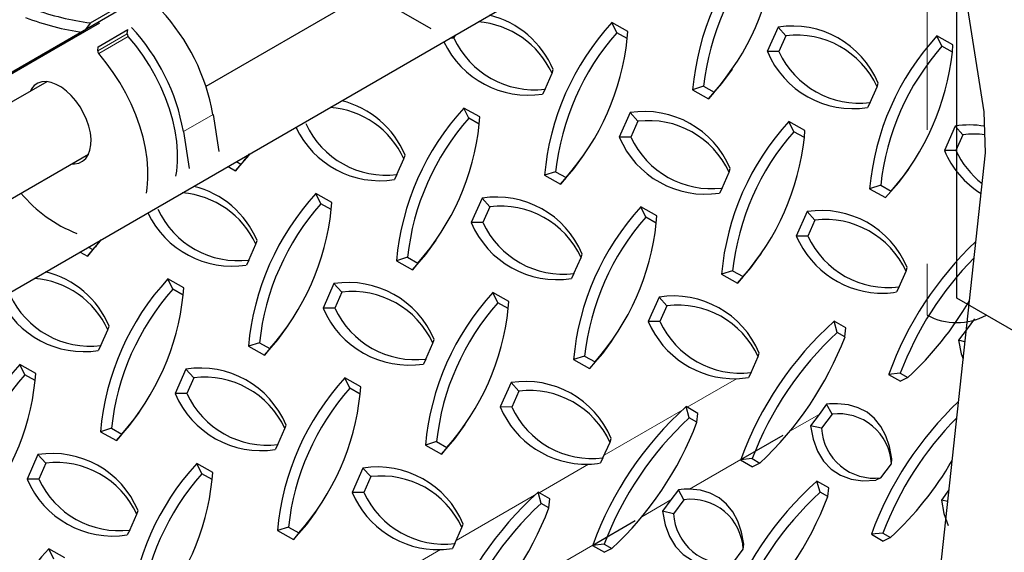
# Model space of a CAD drawing. Extents: x 0 to 17, y 0 to 11.
# Tile 23 of 81: x 8.038 to 8.773, y 9.024 to 9.421. Entities that reach past the tile are written whole.
import ezdxf

# ---------------------------------------------------------------- set-up
doc = ezdxf.new("R2010")
doc.units = 0
doc.header["$LTSCALE"] = 0.5
doc.header["$MEASUREMENT"] = 0
doc.linetypes.add('PHANTOM', pattern=[0.5, 0.25, -0.05, 0.05, -0.05, 0.05, -0.05])
doc.layers.get('0').update_dxf_attribs({"linetype": 'CONTINUOUS'})
doc.layers.add('BUMPER-LAMINATED', color=7, linetype='CONTINUOUS')

msp = doc.modelspace()

# ---------------------------------------------------------------- linework, layer by layer
at = {"color": 7, "linetype": 'Continuous', "lineweight": 25}
for p, q in [((8.17719, 9.37183), (8.53145, 9.57633)), ((8.09097, 9.41914), (8.12712, 9.44001)), ((8.34512, 9.41469), (8.29828, 9.44173)), ((8.09761, 9.4189), (8.06538, 9.40029)), ((8.09097, 9.41914), (8.08551, 9.41191)), ((8.09664, 9.40132), (8.11873, 9.41408)), ((8.11844, 9.41101), (8.11873, 9.41408)), ((8.49206, 9.41268), (8.4801, 9.41936)), ((8.48383, 9.41172), (8.4801, 9.41936)), ((8.60416, 9.41592), (8.59611, 9.39769)), ((8.61001, 9.4095), (8.60416, 9.41592)), ((8.08551, 9.41191), (8.02105, 9.3747)), ((8.36218, 9.40769), (8.35937, 9.4077)), ((8.36315, 9.40989), (8.36218, 9.40769)), ((8.49161, 9.40737), (8.48383, 9.41172)), ((8.49161, 9.40737), (8.49206, 9.41268)), ((8.61001, 9.4095), (8.60478, 9.39765)), ((8.73466, 9.40264), (8.72271, 9.40932)), ((8.72644, 9.40168), (8.72271, 9.40932)), ((8.09634, 9.39825), (8.09664, 9.40132)), ((8.73421, 9.39733), (8.72644, 9.40168)), ((8.73421, 9.39733), (8.73466, 9.40264)), ((8.60478, 9.39765), (8.59611, 9.39769)), ((8.43542, 9.38154), (8.43629, 9.3842)), ((8.56875, 9.38286), (8.57001, 9.38468)), ((8.43019, 9.36969), (8.43542, 9.38154)), ((8.05832, 9.37523), (7.70406, 9.17072)), ((8.43019, 9.36969), (8.42825, 9.36597)), ((8.54858, 9.37183), (8.54033, 9.36922)), ((8.54033, 9.36922), (8.55228, 9.36254)), ((8.54858, 9.37183), (8.55635, 9.36749)), ((8.67279, 9.35965), (8.67802, 9.3715)), ((8.67802, 9.3715), (8.67889, 9.37416)), ((8.55635, 9.36749), (8.55228, 9.36254)), ((8.38157, 9.3489), (8.36962, 9.35558)), ((8.37335, 9.34793), (8.36962, 9.35558)), ((8.67279, 9.35965), (8.67085, 9.35593)), ((8.1824, 9.35078), (8.18672, 9.32325)), ((8.38112, 9.34359), (8.37335, 9.34793)), ((8.38112, 9.34359), (8.38157, 9.3489)), ((8.49367, 9.35214), (8.48563, 9.33391)), ((8.49953, 9.34572), (8.49367, 9.35214)), ((8.49953, 9.34572), (8.4943, 9.33387)), ((8.62418, 9.33886), (8.61222, 9.34554)), ((8.61595, 9.33789), (8.61222, 9.34554)), ((8.73627, 9.3421), (8.72823, 9.32387)), ((8.74213, 9.33568), (8.73627, 9.3421)), ((8.1603, 9.33802), (8.16463, 9.3105)), ((8.4943, 9.33387), (8.48563, 9.33391)), ((8.62373, 9.33355), (8.61595, 9.33789)), ((8.62373, 9.33355), (8.62418, 9.33886)), ((8.74213, 9.33568), (8.7369, 9.32383)), ((7.73525, 9.1167), (8.08951, 9.32121)), ((8.32493, 9.31776), (8.3258, 9.32042)), ((8.45827, 9.31908), (8.45952, 9.3209)), ((8.7369, 9.32383), (8.72823, 9.32387)), ((8.19361, 9.31192), (8.19919, 9.3088)), ((8.20327, 9.31374), (8.19919, 9.3088)), ((8.19996, 9.31559), (8.20327, 9.31374)), ((8.31971, 9.30591), (8.32493, 9.31776)), ((8.70087, 9.30904), (8.70213, 9.31086)), ((8.31971, 9.30591), (8.31776, 9.30219)), ((8.43809, 9.30805), (8.42984, 9.30544)), ((8.42984, 9.30544), (8.4418, 9.29876)), ((8.43809, 9.30805), (8.44587, 9.3037)), ((8.44587, 9.3037), (8.4418, 9.29876)), ((8.56231, 9.29587), (8.56754, 9.30772)), ((8.56754, 9.30772), (8.56841, 9.31038)), ((8.56231, 9.29587), (8.56037, 9.29215)), ((8.6807, 9.29801), (8.67244, 9.2954)), ((8.6807, 9.29801), (8.68847, 9.29366)), ((8.27109, 9.28512), (8.25913, 9.2918)), ((8.26286, 9.28415), (8.25913, 9.2918)), ((8.67244, 9.2954), (8.6844, 9.28872)), ((8.68847, 9.29366), (8.6844, 9.28872)), ((8.27064, 9.27981), (8.26286, 9.28415)), ((8.27064, 9.27981), (8.27109, 9.28512)), ((8.38318, 9.28836), (8.37514, 9.27013)), ((8.38904, 9.28194), (8.38318, 9.28836)), ((8.38904, 9.28194), (8.38381, 9.27009)), ((8.51369, 9.27508), (8.50174, 9.28176)), ((8.50546, 9.27411), (8.50174, 9.28176)), ((8.51324, 9.26977), (8.50546, 9.27411)), ((8.51324, 9.26977), (8.51369, 9.27508)), ((8.62579, 9.27832), (8.61775, 9.26009)), ((8.63165, 9.2719), (8.62579, 9.27832)), ((8.38381, 9.27009), (8.37514, 9.27013)), ((8.63165, 9.2719), (8.62642, 9.26005)), ((8.62642, 9.26005), (8.61775, 9.26009)), ((8.08953, 9.25178), (8.09278, 9.24996)), ((8.20922, 9.24212), (8.21445, 9.25398)), ((8.21445, 9.25398), (8.21532, 9.25664)), ((8.34778, 9.25529), (8.34904, 9.25711)), ((8.08318, 9.24811), (8.08871, 9.24502)), ((8.09278, 9.24996), (8.08871, 9.24502)), ((8.45705, 9.24394), (8.45792, 9.2466)), ((8.59038, 9.24525), (8.59164, 9.24707)), ((8.20922, 9.24212), (8.20728, 9.23841)), ((8.32761, 9.24427), (8.31935, 9.24166)), ((8.31935, 9.24166), (8.33131, 9.23498)), ((8.32761, 9.24427), (8.33538, 9.23992)), ((8.33538, 9.23992), (8.33131, 9.23498)), ((8.45182, 9.23209), (8.45705, 9.24394)), ((8.45182, 9.23209), (8.44988, 9.22837)), ((8.57021, 9.23423), (8.56196, 9.23162)), ((8.56196, 9.23162), (8.57392, 9.22494)), ((8.57021, 9.23423), (8.57799, 9.22988)), ((8.57799, 9.22988), (8.57392, 9.22494)), ((8.69443, 9.22205), (8.69966, 9.2339)), ((8.69966, 9.2339), (8.70053, 9.23656)), ((8.1606, 9.22134), (8.14865, 9.22802)), ((8.15238, 9.22037), (8.14865, 9.22802)), ((8.2727, 9.22458), (8.26466, 9.20635)), ((8.27856, 9.21816), (8.2727, 9.22458)), ((8.16015, 9.21603), (8.15238, 9.22037)), ((8.16015, 9.21603), (8.1606, 9.22134)), ((8.27856, 9.21816), (8.27333, 9.2063)), ((8.40321, 9.2113), (8.39125, 9.21798)), ((8.39498, 9.21033), (8.39125, 9.21798)), ((8.69443, 9.22205), (8.69248, 9.21833)), ((8.40276, 9.20599), (8.39498, 9.21033)), ((8.40276, 9.20599), (8.40321, 9.2113)), ((8.5153, 9.21454), (8.50726, 9.19631)), ((8.52116, 9.20812), (8.5153, 9.21454)), ((8.52116, 9.20812), (8.51593, 9.19627)), ((8.27333, 9.2063), (8.26466, 9.20635)), ((8.23729, 9.19151), (8.23855, 9.19333)), ((8.51593, 9.19627), (8.50726, 9.19631)), ((8.64833, 9.18821), (8.64598, 9.19656)), ((8.65481, 9.19154), (8.64598, 9.19656)), ((8.75081, 9.19835), (8.74516, 9.19075)), ((8.09873, 9.17834), (8.10396, 9.1902)), ((8.10396, 9.1902), (8.10483, 9.19286)), ((8.65407, 9.18494), (8.64833, 9.18821)), ((8.65407, 9.18494), (8.65481, 9.19154)), ((8.74516, 9.19075), (8.73889, 9.1823)), ((8.09873, 9.17834), (8.09679, 9.17463)), ((8.21712, 9.18048), (8.20887, 9.17788)), ((8.21712, 9.18048), (8.2249, 9.17614)), ((8.34134, 9.1683), (8.34657, 9.18016)), ((8.34657, 9.18016), (8.34744, 9.18282)), ((8.4799, 9.18147), (8.48116, 9.18329)), ((8.74361, 9.18125), (8.73889, 9.1823)), ((8.20887, 9.17788), (8.22083, 9.1712)), ((8.2249, 9.17614), (8.22083, 9.1712)), ((8.58917, 9.17012), (8.59004, 9.17278)), ((8.05012, 9.15755), (8.03816, 9.16424)), ((8.04189, 9.15659), (8.03816, 9.16424)), ((8.34134, 9.1683), (8.33939, 9.16459)), ((8.45973, 9.17044), (8.45147, 9.16784)), ((8.45147, 9.16784), (8.46343, 9.16116)), ((8.45973, 9.17044), (8.4675, 9.1661)), ((8.4675, 9.1661), (8.46343, 9.16116)), ((8.58394, 9.15826), (8.58917, 9.17012)), ((8.04967, 9.15224), (8.04189, 9.15659)), ((8.04967, 9.15224), (8.05012, 9.15755)), ((8.16221, 9.16079), (8.15417, 9.14257)), ((8.16807, 9.15438), (8.16221, 9.16079)), ((8.58394, 9.15826), (8.582, 9.15455)), ((8.6953, 9.15776), (8.68666, 9.1568)), ((8.68666, 9.1568), (8.69549, 9.15178)), ((8.6953, 9.15776), (8.70104, 9.1545)), ((8.16807, 9.15438), (8.16284, 9.14252)), ((8.29272, 9.14751), (8.28076, 9.1542)), ((8.28449, 9.14655), (8.28076, 9.1542)), ((8.40482, 9.15075), (8.39678, 9.13253)), ((8.41067, 9.14434), (8.40482, 9.15075)), ((8.70104, 9.1545), (8.69549, 9.15178)), ((8.16284, 9.14252), (8.15417, 9.14257)), ((8.29227, 9.1422), (8.28449, 9.14655)), ((8.29227, 9.1422), (8.29272, 9.14751)), ((8.41067, 9.14434), (8.40545, 9.13248)), ((8.64032, 9.13457), (8.63468, 9.12696)), ((8.64438, 9.12712), (8.64032, 9.13457)), ((8.12681, 9.12773), (8.12807, 9.12955)), ((8.40545, 9.13248), (8.39678, 9.13253)), ((8.53785, 9.12442), (8.53549, 9.13278)), ((8.54432, 9.12776), (8.53549, 9.13278)), ((8.54359, 9.12116), (8.54432, 9.12776)), ((8.63468, 9.12696), (8.6284, 9.11852)), ((8.64438, 9.12712), (8.63663, 9.11668)), ((8.36941, 9.11769), (8.37067, 9.11951)), ((8.54359, 9.12116), (8.53785, 9.12442)), ((8.10664, 9.1167), (8.09838, 9.1141)), ((8.09838, 9.1141), (8.11034, 9.10742)), ((8.10664, 9.1167), (8.11441, 9.11236)), ((8.11441, 9.11236), (8.11034, 9.10742)), ((8.23085, 9.10452), (8.23608, 9.11637)), ((8.23608, 9.11637), (8.23695, 9.11903)), ((8.63663, 9.11668), (8.6284, 9.11852)), ((8.34924, 9.10666), (8.34099, 9.10406)), ((8.34924, 9.10666), (8.35702, 9.10232)), ((8.47346, 9.09448), (8.47869, 9.10633)), ((8.47869, 9.10633), (8.47955, 9.10899)), ((8.57625, 9.09324), (8.60793, 9.11153)), ((8.23085, 9.10452), (8.22891, 9.10081)), ((8.34099, 9.10406), (8.35294, 9.09738)), ((8.35702, 9.10232), (8.35294, 9.09738)), ((8.05173, 9.09701), (8.04369, 9.07879)), ((8.05759, 9.09059), (8.05173, 9.09701)), ((8.05759, 9.09059), (8.05236, 9.07874)), ((8.18224, 9.08373), (8.17028, 9.09041)), ((8.17401, 9.08277), (8.17028, 9.09041)), ((8.47346, 9.09448), (8.47151, 9.09077)), ((8.58481, 9.09398), (8.57618, 9.09302)), ((8.57618, 9.09302), (8.58501, 9.088)), ((8.58481, 9.09398), (8.59056, 9.09072)), ((8.59056, 9.09072), (8.58501, 9.088)), ((8.68092, 9.07974), (8.68867, 9.09017)), ((8.68867, 9.09017), (8.689, 9.09397)), ((8.18178, 9.07842), (8.17401, 9.08277)), ((8.18178, 9.07842), (8.18224, 9.08373)), ((8.29433, 9.08697), (8.28629, 9.06875)), ((8.30019, 9.08055), (8.29433, 9.08697)), ((8.05236, 9.07874), (8.04369, 9.07879)), ((8.30019, 9.08055), (8.29496, 9.0687)), ((8.6419, 9.07228), (8.63307, 9.0773)), ((8.63542, 9.06895), (8.63307, 9.0773)), ((8.68092, 9.07974), (8.67708, 9.07792)), ((8.29496, 9.0687), (8.28629, 9.06875)), ((8.42736, 9.06064), (8.42501, 9.069)), ((8.43384, 9.06398), (8.42501, 9.069)), ((8.52984, 9.07078), (8.52419, 9.06318)), ((8.53389, 9.06333), (8.52984, 9.07078)), ((8.64117, 9.06568), (8.63542, 9.06895)), ((8.64117, 9.06568), (8.6419, 9.07228)), ((8.73164, 9.07067), (8.72598, 9.06304)), ((8.4331, 9.05738), (8.42736, 9.06064)), ((8.4331, 9.05738), (8.43384, 9.06398)), ((8.52419, 9.06318), (8.51792, 9.05474)), ((8.53389, 9.06333), (8.52614, 9.0529)), ((8.7307, 9.06199), (8.72598, 9.06304)), ((8.1256, 9.05259), (8.12647, 9.05525)), ((8.25893, 9.05391), (8.26019, 9.05573)), ((8.52614, 9.0529), (8.51792, 9.05474)), ((8.12037, 9.04074), (8.1256, 9.05259)), ((8.46577, 9.02946), (8.49745, 9.04774)), ((8.12037, 9.04074), (8.11842, 9.03703)), ((8.23875, 9.04288), (8.2305, 9.04028)), ((8.2305, 9.04028), (8.24246, 9.03359)), ((8.23875, 9.04288), (8.24653, 9.03854)), ((8.36297, 9.0307), (8.3682, 9.04255)), ((8.3682, 9.04255), (8.36907, 9.04521)), ((8.24653, 9.03854), (8.24246, 9.03359)), ((8.68239, 9.0385), (8.67376, 9.03754)), ((8.67376, 9.03754), (8.68259, 9.03252)), ((8.68239, 9.0385), (8.68813, 9.03524)), ((8.68813, 9.03524), (8.68259, 9.03252)), ((8.07175, 9.01995), (8.05979, 9.02663)), ((8.06352, 9.01899), (8.05979, 9.02663)), ((8.36297, 9.0307), (8.36103, 9.02699)), ((8.47433, 9.0302), (8.46569, 9.02924)), ((8.46569, 9.02924), (8.47452, 9.02421)), ((8.47433, 9.0302), (8.48007, 9.02693)), ((8.48007, 9.02693), (8.47452, 9.02421)), ((8.57044, 9.01596), (8.57819, 9.02639)), ((8.57819, 9.02639), (8.57851, 9.03019))]:
    msp.add_line(p, q, dxfattribs=at)
at = {"color": 8, "linetype": 'PHANTOM', "lineweight": 18}
for p, q in [((8.09634, 9.39825), (8.11844, 9.41101)), ((8.0971, 9.39622), (8.1192, 9.40897)), ((8.1824, 9.35078), (8.1603, 9.33802)), ((8.53623, 9.13236), (8.57311, 9.15365)), ((8.47442, 9.09668), (8.53293, 9.13045)), ((8.61292, 9.1144), (8.63468, 9.12696)), ((8.53811, 9.07122), (8.57625, 9.09324)), ((8.42575, 9.06858), (8.46263, 9.08987)), ((8.36394, 9.03289), (8.42244, 9.06667)), ((8.50243, 9.05062), (8.52419, 9.06318)), ((8.31526, 9.00479), (8.35214, 9.02608)), ((8.42762, 9.00744), (8.46577, 9.02946))]:
    msp.add_line(p, q, dxfattribs=at)
at = {"color": 7, "linetype": 'Continuous'}
for points in [[(5.02401, 8.22905), (5.47988, 7.90771), (8.66207, 9.74679), (8.20316, 10.06563), (5.02401, 8.22905)], [(5.5367, 7.77661), (5.57585, 7.51584), (5.57689, 7.48533), (5.53131, 7.06413), (8.71329, 8.90105), (8.75887, 9.32225), (8.75783, 9.35276), (8.71673, 9.61421), (5.5367, 7.77661)]]:
    msp.add_lwpolyline(points, dxfattribs=at)
at = {"color": 7, "linetype": 'Continuous', "lineweight": 25, "flags": 128}
for points in [[(8.15477, 9.30481), (8.15536, 9.30843), (8.15598, 9.31543), (8.15598, 9.32283), (8.15537, 9.33054), (8.15414, 9.3385), (8.15231, 9.34664), (8.1499, 9.35488), (8.14693, 9.36315), (8.14342, 9.37136), (8.13941, 9.37944), (8.13495, 9.38731), (8.13006, 9.3949), (8.12479, 9.40215), (8.1192, 9.40897)], [(8.13267, 9.29205), (8.13326, 9.29568), (8.13388, 9.30268), (8.13388, 9.31007), (8.13327, 9.31778), (8.13204, 9.32575), (8.13021, 9.33389), (8.1278, 9.34213), (8.12483, 9.35039), (8.12132, 9.3586), (8.11732, 9.36668), (8.11285, 9.37455), (8.10796, 9.38215), (8.10269, 9.38939), (8.0971, 9.39622)], [(8.55228, 9.36254), (8.56214, 9.37391), (8.56875, 9.38286)], [(8.09129, 9.32808), (8.09139, 9.33244), (8.09087, 9.33711), (8.08975, 9.34198), (8.08806, 9.34692), (8.08584, 9.35179), (8.08315, 9.35648), (8.08006, 9.36086), (8.07665, 9.36482), (8.07301, 9.36826), (8.06922, 9.37109), (8.0654, 9.37323), (8.06164, 9.37463), (8.05803, 9.37525), (8.05467, 9.37508), (8.05165, 9.37412), (8.04904, 9.37239), (8.04692, 9.36995), (8.04583, 9.36802)], [(8.07702, 9.314), (8.07903, 9.31396), (8.08223, 9.31453), (8.08505, 9.31588), (8.08742, 9.31797), (8.08928, 9.32075), (8.09058, 9.32415), (8.09129, 9.32808)], [(8.19919, 9.3088), (8.20905, 9.32017), (8.20991, 9.32134)], [(8.4418, 9.29876), (8.45165, 9.31013), (8.45827, 9.31908)], [(8.6844, 9.28872), (8.69426, 9.30009), (8.70087, 9.30904)], [(8.08871, 9.24502), (8.09856, 9.25638), (8.09935, 9.25745)], [(8.33131, 9.23498), (8.34117, 9.24634), (8.34778, 9.25529)], [(8.57392, 9.22494), (8.58377, 9.2363), (8.59038, 9.24525)], [(8.22083, 9.1712), (8.23068, 9.18256), (8.23729, 9.19151)], [(8.46343, 9.16116), (8.47328, 9.17252), (8.4799, 9.18147)], [(8.73889, 9.1823), (8.7408, 9.17227), (8.74222, 9.1684)], [(8.689, 9.09397), (8.68735, 9.10299), (8.68465, 9.11105), (8.68091, 9.11805), (8.67619, 9.12392), (8.67052, 9.1286), (8.66399, 9.13202), (8.65665, 9.13417), (8.64859, 9.135)], [(8.11034, 9.10742), (8.1202, 9.11878), (8.12681, 9.12773)], [(8.35294, 9.09738), (8.3628, 9.10874), (8.36941, 9.11769)], [(8.6284, 9.11852), (8.63032, 9.10849), (8.63355, 9.09967), (8.63807, 9.09221), (8.6438, 9.08619), (8.65067, 9.0817), (8.65858, 9.0788), (8.66743, 9.07754), (8.67708, 9.07792)], [(8.57851, 9.03019), (8.57687, 9.03921), (8.57416, 9.04727), (8.57043, 9.05427), (8.5657, 9.06014), (8.56004, 9.06482), (8.5535, 9.06824), (8.54617, 9.07039), (8.53811, 9.07122)], [(8.72598, 9.06304), (8.72789, 9.05301), (8.73113, 9.0442)], [(8.24246, 9.03359), (8.25231, 9.04496), (8.25893, 9.05391)], [(8.51792, 9.05474), (8.51983, 9.0447), (8.52307, 9.03589), (8.52758, 9.02843), (8.53332, 9.02241), (8.54019, 9.01792), (8.5481, 9.01502), (8.55694, 9.01376), (8.56659, 9.01414)]]:
    msp.add_lwpolyline(points, dxfattribs=at)
at = {"color": 7, "linetype": 'Continuous', "lineweight": 25}
for centre, radius, start, end in [((8.7332, 9.35217), 0.19363, 137.43704, 174.94812), ((8.73392, 9.35198), 0.1864, 138.49805, 173.88711), ((8.41675, 9.491), 0.1864, 318.49805, 353.88711), ((8.11588, 9.61599), 0.19842, 250.13468, 262.78893), ((8.0317, 9.32409), 0.15304, 10.04052, 42.99306), ((8.11531, 9.61415), 0.20442, 249.11036, 261.61948), ((8.37221, 9.35728), 0.0695, 22.78723, 76.12309), ((8.0096, 9.31134), 0.15304, 10.04052, 42.99306), ((8.37529, 9.35378), 0.06623, 24.77985, 85.62451), ((8.62272, 9.28839), 0.19363, 137.43704, 174.94812), ((8.61482, 9.34724), 0.0695, 22.78723, 98.82394), ((8.12135, 9.41094), 0.00291, 178.5541, 222.3933), ((8.42231, 9.43545), 0.06623, 204.77985, 276.83132), ((8.62343, 9.2882), 0.1864, 138.49805, 173.88711), ((8.30627, 9.42722), 0.1864, 318.49805, 353.88711), ((8.61789, 9.34374), 0.06623, 24.77985, 96.83132), ((8.86532, 9.27835), 0.19363, 137.43704, 174.94812), ((8.41759, 9.43465), 0.0695, 205.24102, 278.82394), ((8.86604, 9.27816), 0.1864, 138.49805, 173.88711), ((8.09925, 9.39818), 0.00291, 178.5541, 222.3933), ((8.66019, 9.42461), 0.0695, 202.78723, 278.82394), ((8.66492, 9.42541), 0.06623, 204.77985, 276.83132), ((8.54887, 9.41718), 0.1864, 318.49805, 353.88711), ((8.2648, 9.29), 0.06623, 24.77985, 85.54158), ((8.26173, 9.2935), 0.0695, 22.78723, 76.05867), ((8.51223, 9.22461), 0.19363, 137.43704, 174.94812), ((8.51295, 9.22442), 0.1864, 138.49805, 173.88711), ((8.50433, 9.28346), 0.0695, 22.78723, 98.82394), ((8.3071, 9.37087), 0.0695, 205.28586, 278.82394), ((8.31183, 9.37167), 0.06623, 204.77985, 276.83132), ((8.19578, 9.36344), 0.1864, 318.49805, 353.88711), ((8.50741, 9.27996), 0.06623, 24.77985, 96.83132), ((8.75484, 9.21457), 0.19363, 137.43704, 174.94812), ((8.74694, 9.27342), 0.0695, 80.67215, 98.82394), ((8.5497, 9.36083), 0.0695, 202.78723, 278.82394), ((8.55443, 9.36163), 0.06623, 204.77985, 276.83132), ((8.75555, 9.21438), 0.1864, 138.49805, 173.88711), ((8.43839, 9.3534), 0.1864, 318.49805, 353.88711), ((8.75001, 9.26992), 0.06623, 82.70677, 96.83132), ((8.06366, 9.43726), 0.1864, 318.49805, 321.42709), ((8.79269, 9.35121), 0.07002, 202.98527, 237.99485), ((8.79703, 9.35159), 0.06623, 204.77985, 232.1412), ((8.15124, 9.22972), 0.0695, 22.78723, 75.99433), ((8.11841, 9.35818), 0.10328, 219.79216, 248.57509), ((8.15432, 9.22622), 0.06623, 24.77985, 85.45883), ((8.40175, 9.16083), 0.19363, 137.43704, 174.94812), ((8.39385, 9.21968), 0.0695, 22.78723, 98.82394), ((8.40246, 9.16064), 0.1864, 138.49805, 173.88711), ((8.39692, 9.21618), 0.06623, 24.77985, 96.83132), ((8.64435, 9.15079), 0.19363, 137.43704, 174.94812), ((8.19661, 9.30709), 0.0695, 205.3307, 278.82394), ((8.20134, 9.30789), 0.06623, 204.77985, 276.83132), ((8.0853, 9.29966), 0.1864, 318.49805, 353.88711), ((8.64507, 9.1506), 0.1864, 138.49805, 173.88711), ((8.63645, 9.20964), 0.0695, 22.78723, 98.82394), ((8.43922, 9.29705), 0.0695, 202.78723, 278.82394), ((8.44395, 9.29785), 0.06623, 204.77985, 276.83132), ((8.3279, 9.28962), 0.1864, 318.49805, 353.88711), ((8.63952, 9.20614), 0.06623, 24.77985, 96.83132), ((8.6822, 9.28743), 0.07002, 202.98527, 271.14377), ((8.68655, 9.28781), 0.06623, 204.77985, 276.83132), ((7.95318, 9.37348), 0.1864, 318.49805, 321.38139), ((8.92966, 9.06828), 0.25862, 133.48224, 159.93243), ((8.92831, 9.06921), 0.24927, 135.54466, 159.19098), ((8.04076, 9.16594), 0.0695, 22.78723, 75.93007), ((8.04383, 9.16244), 0.06623, 24.77985, 85.37626), ((8.29126, 9.09705), 0.19363, 137.43704, 174.94812), ((8.28336, 9.1559), 0.0695, 22.78723, 98.82394), ((8.09086, 9.2441), 0.06623, 204.77985, 276.83132), ((8.29198, 9.09685), 0.1864, 138.49805, 173.88711), ((7.97481, 9.23587), 0.1864, 318.49805, 353.88711), ((8.28643, 9.1524), 0.06623, 24.77985, 96.83132), ((8.53386, 9.08701), 0.19363, 137.43704, 174.94812), ((8.52596, 9.14586), 0.0695, 22.78723, 98.82394), ((8.6806, 9.29127), 0.0739, 272.32859, 279.25552), ((8.08613, 9.24331), 0.0695, 205.37554, 278.82394), ((8.53458, 9.08681), 0.1864, 138.49805, 173.88711), ((8.52904, 9.14236), 0.06623, 24.77985, 96.83132), ((8.53155, 9.33728), 0.24927, 312.83948, 329.7661), ((8.32873, 9.23327), 0.0695, 202.78723, 278.82394), ((8.33346, 9.23406), 0.06623, 204.77985, 276.83132), ((8.21741, 9.22584), 0.1864, 318.49805, 353.88711), ((8.57172, 9.22365), 0.07002, 202.98527, 271.14377), ((8.57606, 9.22402), 0.06623, 204.77985, 276.83132), ((8.81917, 9.0045), 0.25862, 132.04295, 159.93243), ((8.81782, 9.00543), 0.24927, 132.83948, 159.19098), ((8.42107, 9.27349), 0.24927, 312.83948, 339.19098), ((8.18078, 9.03326), 0.19363, 137.43704, 174.94812), ((8.18149, 9.03307), 0.1864, 138.49805, 173.88711), ((8.17288, 9.09212), 0.0695, 22.78723, 98.82394), ((8.87572, 9.09086), 0.20022, 160.70592, 160.77338), ((7.86433, 9.17209), 0.1864, 318.49805, 353.88711), ((8.17595, 9.08861), 0.06623, 24.77985, 96.83132), ((8.42338, 9.02322), 0.19363, 137.43704, 174.94812), ((8.41548, 9.08208), 0.0695, 22.78723, 98.82394), ((8.57011, 9.22749), 0.0739, 272.32859, 279.25552), ((8.21825, 9.16949), 0.0695, 202.78723, 278.82394), ((8.22297, 9.17028), 0.06623, 204.77985, 276.83132), ((8.4241, 9.02303), 0.1864, 138.49805, 173.88711), ((8.10693, 9.16205), 0.1864, 318.49805, 353.88711), ((8.41855, 9.07857), 0.06623, 24.77985, 96.83132), ((8.64753, 9.07627), 0.05874, 88.95925, 97.04582), ((8.91669, 8.94907), 0.25854, 133.47979, 159.99032), ((8.46123, 9.15987), 0.07002, 202.98527, 271.14377), ((8.46558, 9.16024), 0.06623, 204.77985, 276.83132), ((8.70869, 8.94072), 0.25862, 132.04295, 159.93243), ((8.6494, 9.08811), 0.03933, 3.00893, 97.3368), ((8.70734, 8.94165), 0.24927, 132.83948, 159.19098), ((8.31058, 9.20971), 0.24927, 312.83948, 339.19098), ((8.9154, 8.94995), 0.24927, 135.54466, 159.19098), ((8.6759, 9.11875), 0.03933, 183.00893, 277.3368), ((8.06239, 9.02833), 0.0695, 22.78723, 98.82394), ((8.06546, 9.02483), 0.06623, 24.77985, 96.83132), ((8.31289, 8.95944), 0.19363, 137.43704, 174.94812), ((8.45963, 9.1637), 0.0739, 272.32859, 279.25552), ((8.76523, 9.02708), 0.20022, 160.70592, 160.77338), ((8.51865, 9.21802), 0.24927, 312.83948, 329.7661), ((8.31361, 8.95925), 0.1864, 138.49805, 173.88711), ((8.30499, 9.01829), 0.0695, 22.78723, 98.82394), ((8.10776, 9.1057), 0.0695, 202.78723, 278.82394), ((8.11249, 9.1065), 0.06623, 204.77985, 276.83132), ((7.99644, 9.09827), 0.1864, 318.49805, 353.88711), ((8.30807, 9.01479), 0.06623, 24.77985, 96.83132), ((8.8062, 8.88529), 0.25854, 132.04013, 159.99032), ((8.35075, 9.09609), 0.07002, 202.98527, 271.14377), ((8.35509, 9.09646), 0.06623, 204.77985, 276.83132), ((8.5982, 8.87694), 0.25862, 132.04295, 159.93243), ((8.53704, 9.01249), 0.05874, 88.95925, 97.04582), ((8.80491, 8.88617), 0.24927, 132.83948, 159.19098), ((8.59685, 8.87786), 0.24927, 132.83948, 159.19098), ((8.53891, 9.02433), 0.03933, 3.00893, 97.3368), ((8.40816, 9.15423), 0.24927, 312.83948, 339.19098), ((8.2001, 9.14593), 0.24927, 312.83948, 339.19098), ((8.56542, 9.05496), 0.03933, 183.00893, 277.3368), ((8.20241, 8.89566), 0.19363, 137.43704, 174.94812), ((8.34914, 9.09992), 0.0739, 272.32859, 279.25552), ((8.65475, 8.9633), 0.20022, 160.70592, 160.77338)]:
    msp.add_arc(centre, radius, start, end, dxfattribs=at)
at = {"layer": 'BUMPER-LAMINATED', "color": 8, "linetype": 'PHANTOM', "lineweight": 18}
for p, q in [((8.7154, 9.86437), (8.7154, 9.20093)), ((8.75959, 9.20094), (8.75959, 9.20093))]:
    msp.add_line(p, q, dxfattribs=at)
at = {"layer": 'BUMPER-LAMINATED', "color": 7, "linetype": 'Continuous', "lineweight": 25}
for p, q in [((8.7375, 9.21369), (8.7375, 9.8261)), ((8.87008, 9.13716), (8.7375, 9.21369)), ((8.7596, 9.20093), (8.75959, 9.20093))]:
    msp.add_line(p, q, dxfattribs=at)
msp.add_arc((8.7375, 9.24335), 0.04782, 242.48054, 297.51946, dxfattribs=at)

doc.saveas('drawing.dxf')
